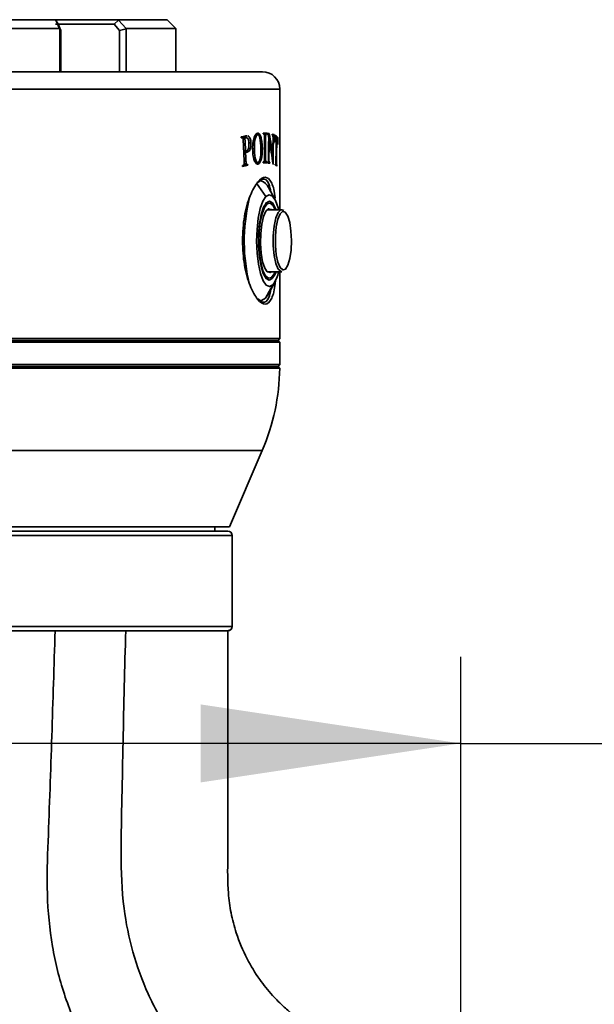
# Model space of a CAD drawing. Header units: millimetres. Extents: x 0 to 297, y 0 to 209.
# Tile 32 of 42: x 90 to 97, y 168 to 179. Entities that reach past the tile are written whole.
import ezdxf

# ---------------------------------------------------------------- set-up
doc = ezdxf.new("R2010")
doc.units = ezdxf.units.MM
doc.layers.add('图层0', color=7, linetype='Continuous')
doc.styles.add('SLDTEXTSTYLE0', font='SIMSUN.TTC')
doc.dimstyles.new('SLDDIMSTYLE0', dxfattribs={"dimtxt": 4.5, "dimasz": 3, "dimexe": 0, "dimexo": 0.0625, "dimgap": 1.125, "dimtad": 2, "dimlfac": 10, "dimrnd": 1e-09, "dimzin": 12, "dimdsep": 46, "dimtxsty": 'SLDTEXTSTYLE0', "dimsah": 1, "dimcen": 0.09, "dimadec": 0, "dimazin": 3, "dimtfac": 1, "dimtofl": 0, "dimtmove": 0, "dimatfit": 3, "dimfxl": 0, "dimfrac": 2, "dimtolj": 1, "dimtzin": 12, "dimarcsym": 0})

# ---------------------------------------------------------------- blocks, each defined once
blk = doc.blocks.new('_D')
at = {"layer": '图层0'}
for p, q in [((76.924, 167.603), (76.924, 171.928)), ((95.362, 167.639), (95.362, 171.928)), ((95.362, 170.928), (76.924, 170.928)), ((95.362, 170.928), (107.885, 170.928))]:
    blk.add_line(p, q, dxfattribs=at)
for points in [[(76.924, 170.928), (79.924, 170.478), (79.924, 171.378)], [(95.362, 170.928), (92.362, 171.378), (92.362, 170.478)]]:
    blk.add_solid(points, dxfattribs=at)
at = {"layer": '图层0', "insert": (100.029, 176.165), "char_height": 4.5, "attachment_point": 1, "style": 'SLDTEXTSTYLE0'}
blk.add_mtext('185', dxfattribs=at)

msp = doc.modelspace()

# ---------------------------------------------------------------- linework, layer by layer
at = {"color": 7, "linetype": 'Continuous', "lineweight": 35}
for p, q in [((87.16210242, 179.27845345), (90.68562462, 179.27845345)), ((90.68253509, 179.27845345), (91.41358195, 179.27845345)), ((90.69102611, 179.27414479), (90.68562462, 179.27845345)), ((90.73261687, 179.17845344), (90.69102611, 179.27414479)), ((90.71935052, 179.22845355), (90.69102611, 179.27414479)), ((91.36457467, 179.22845349), (91.41503549, 179.27414479)), ((91.41358195, 179.27845345), (91.41503549, 179.27414479)), ((91.41358195, 179.27845345), (91.97386352, 179.27845345)), ((91.41503549, 179.27414479), (91.50279961, 179.17845344)), ((92.07386352, 179.17845345), (91.97386352, 179.27845345)), ((90.73261686, 179.17845345), (87.11511018, 179.17845345)), ((91.36457475, 179.22845345), (90.68660522, 179.22845345)), ((90.71935065, 179.22845347), (90.74746402, 179.15504721)), ((90.73559755, 179.17282865), (90.73261686, 179.17845343)), ((90.73559755, 178.67845345), (90.73559755, 179.17282865)), ((90.74746399, 179.15504678), (90.73559755, 179.17282865)), ((91.42567636, 179.15504721), (91.36457478, 179.22845347)), ((91.50070651, 179.17282865), (91.4256766, 179.15504682)), ((91.50279961, 179.17845343), (91.50070651, 179.17282865)), ((91.50070651, 179.17282865), (91.50070651, 178.67845345)), ((92.07386352, 179.17845345), (91.50279961, 179.17845345)), ((92.07386352, 178.67845345), (92.07386352, 179.17845345)), ((90.747464, 179.15504717), (90.747464, 178.67845345)), ((91.42567632, 178.67845345), (91.42567632, 179.15504721)), ((84.77386352, 178.67845345), (93.07386352, 178.67845345)), ((93.27386352, 177.08595345), (93.27386352, 178.47845345)), ((92.83871809, 177.91731553), (92.83005771, 177.91731553)), ((92.83006924, 177.91705151), (92.83581842, 177.91705151)), ((92.83801377, 177.91740404), (92.88659912, 177.91740404)), ((92.89057131, 177.91782916), (92.84201711, 177.91782916)), ((92.84868021, 177.90948358), (92.87298255, 177.90948358)), ((92.89703108, 177.93747184), (92.88364577, 177.93729943)), ((92.97722679, 177.91215991), (92.99230591, 177.91215991)), ((92.99543176, 177.94924954), (93.01723036, 177.94924954)), ((93.01950326, 177.94933842), (92.99550806, 177.94933842)), ((93.08394882, 177.96079955), (93.08394941, 177.97031184)), ((93.08736564, 177.96079705), (93.08394882, 177.96079955)), ((93.08394941, 177.97028154), (93.12340557, 177.97028154)), ((93.08747942, 177.96077179), (93.1202693, 177.96077179)), ((93.09587664, 177.94814454), (93.11240114, 177.94814454)), ((93.09758459, 177.68968915), (93.09759768, 177.90847184)), ((93.11073726, 177.68967905), (93.11074987, 177.90846174)), ((93.12340504, 177.96076924), (93.1202693, 177.96077179)), ((93.12340504, 177.96076924), (93.12340557, 177.97028154)), ((93.13027981, 177.95899779), (93.13039264, 177.96828401)), ((93.13034307, 177.96420398), (93.15296423, 177.96420398)), ((93.1874838, 177.94789354), (93.18757187, 177.95717976)), ((93.18752276, 177.9520014), (93.20954266, 177.9520014)), ((93.20681026, 177.94329434), (93.19321007, 177.94329434)), ((93.19573163, 177.93151633), (93.2018069, 177.93151633)), ((93.20946634, 177.94271518), (93.20954266, 177.9520014)), ((93.21634442, 177.91824272), (93.22274382, 177.91824272)), ((93.22482373, 177.9195292), (93.21637604, 177.9195292)), ((93.22538634, 177.91936727), (93.25305262, 177.91936727)), ((93.23351682, 177.90963568), (93.23986629, 177.90963568)), ((92.91834192, 177.85634726), (92.9414185, 177.85634726)), ((93.05533762, 177.7990112), (93.07314161, 177.7990112)), ((93.14618065, 177.8925563), (93.15144963, 177.8925563)), ((92.85805797, 177.76808115), (92.87881242, 177.76808115)), ((92.8581263, 177.76646225), (92.89104029, 177.76646225)), ((92.8586634, 177.753734), (92.87938774, 177.753734)), ((92.88693458, 177.75231937), (92.90334075, 177.75231937)), ((92.96092717, 177.78735687), (92.98191538, 177.78735687)), ((93.18310039, 177.69999289), (93.19476359, 177.69999289)), ((92.85752283, 177.59921535), (92.90603206, 177.59921535)), ((92.86048454, 177.60696622), (92.89765522, 177.60696622)), ((92.86285476, 177.61546527), (92.88797657, 177.61546527)), ((92.99462584, 177.62967516), (93.02034285, 177.62967516)), ((93.08392815, 177.62786936), (93.08392874, 177.63738165)), ((93.08734574, 177.63737915), (93.08392874, 177.63738165)), ((93.08392874, 177.63737915), (93.08734574, 177.63737915)), ((93.08392874, 177.63735388), (93.12025121, 177.63735388)), ((93.08392874, 177.63735134), (93.12338713, 177.63735134)), ((93.09376605, 177.64352671), (93.11436369, 177.64352671)), ((93.09656672, 177.65460179), (93.11160102, 177.65460179)), ((93.12338713, 177.63735134), (93.12025121, 177.63735388)), ((93.1233866, 177.62783905), (93.12338713, 177.63735134)), ((93.13136917, 177.62731849), (93.13148159, 177.63660471)), ((93.13141891, 177.63142635), (93.15997903, 177.63142635)), ((93.13142539, 177.63196175), (93.15722297, 177.63196175)), ((93.13147483, 177.63604611), (93.1352617, 177.63604611)), ((93.13147534, 177.63608883), (93.13446535, 177.63608883)), ((93.14117277, 177.64375592), (93.15046281, 177.64375592)), ((93.15987823, 177.62214013), (93.15997903, 177.63142635)), ((93.2221566, 177.61096895), (93.2250188, 177.61096895)), ((93.22216139, 177.6112717), (93.224006, 177.6112717)), ((93.22501626, 177.61141119), (93.224006, 177.6112717)), ((93.22660619, 177.61273055), (93.23694963, 177.61273055)), ((93.22781134, 177.59944596), (93.24054451, 177.59944596)), ((93.229471, 177.59831459), (93.2419885, 177.59831459)), ((93.11382907, 177.23862446), (93.00575243, 177.39263835)), ((93.22043899, 177.19938144), (93.14454648, 177.34154838)), ((93.14380237, 177.17345345), (93.12726573, 177.17345345)), ((93.29644608, 177.08595345), (93.13212838, 177.08595345)), ((93.15547635, 177.08595345), (93.14380237, 177.08845345)), ((93.29644608, 177.08595345), (93.32020473, 177.07540678)), ((93.13212838, 176.37095345), (93.29644608, 176.37095345)), ((93.27386352, 175.59845345), (93.27386352, 176.37095345)), ((93.1930009, 176.21828243), (93.10882519, 176.06426854)), ((93.12726573, 176.28345345), (93.14380237, 176.28345345)), ((93.14454648, 176.11535852), (93.22043899, 176.25752546)), ((93.10882519, 176.06426854), (93.14454648, 176.11535852)), ((84.57386352, 175.59845345), (93.27386352, 175.59845345)), ((93.27386352, 175.55845345), (84.57386352, 175.55845345)), ((84.59386352, 175.57845345), (93.25386352, 175.57845345)), ((93.25386352, 175.57845345), (93.27386352, 175.59845345)), ((93.27386352, 175.55845345), (93.25386352, 175.57845345)), ((93.27386352, 175.29845345), (93.27386352, 175.55845345)), ((84.57386352, 175.29845345), (93.01152642, 175.29845345)), ((93.01152642, 175.29845345), (93.27386352, 175.29845345)), ((93.25386352, 175.27845345), (93.27386352, 175.29845345)), ((84.59379374, 175.27845345), (93.2539333, 175.27845345)), ((93.27364486, 175.25853351), (90.04966977, 175.25853351)), ((93.27364486, 175.25853351), (93.2539333, 175.27845345)), ((92.69529209, 173.42845345), (93.0717261, 174.30679946)), ((92.69529209, 173.42845345), (85.15243495, 173.42845345)), ((88.92386334, 173.37845345), (92.67386334, 173.37845345)), ((92.52386334, 173.37845345), (92.52386334, 173.42845345)), ((92.72386334, 172.27845303), (92.72386334, 173.32845345)), ((92.67355755, 172.22845303), (89.50143635, 172.22845303)), ((89.50913732, 172.27845303), (92.72355347, 172.27845303)), ((92.6738507, 172.20359776), (92.67385138, 172.22845318)), ((92.72355347, 172.27845303), (92.72386334, 172.27845303))]:
    msp.add_line(p, q, dxfattribs=at)
at = {"color": 8, "linetype": 'Continuous', "lineweight": 35}
for p, q in [((93.27386352, 178.47845345), (84.57386352, 178.47845345)), ((93.09759768, 177.90846174), (93.11074987, 177.90846174)), ((93.19639563, 177.89513582), (93.20051276, 177.89513582)), ((93.09758454, 177.68967905), (93.11073726, 177.68967905)), ((93.1439488, 177.68314082), (93.14926601, 177.68314082)), ((92.86283073, 177.65468808), (92.88344818, 177.65468808)), ((93.22993496, 177.65218549), (93.23657535, 177.65218549)), ((93.33810081, 177.0559968), (93.31319452, 177.06583381)), ((93.16550808, 176.29047644), (93.18739912, 176.29047644)), ((93.0717261, 174.30679946), (84.77600095, 174.30679946)), ((92.72386334, 173.32845345), (88.92386334, 173.32845345))]:
    msp.add_line(p, q, dxfattribs=at)
at = {"color": 7, "linetype": 'Continuous', "lineweight": 35, "flags": 128}
for points in [[(93.11382907, 177.23862446), (93.07878222, 177.18407027), (93.04882148, 177.09846654), (93.02598861, 176.98764703), (93.01183964, 176.85916391), (93.00733879, 176.72177309), (93.01279279, 176.58483752), (93.02782997, 176.45768914), (93.05142555, 176.3489929), (93.08197155, 176.26615626), (93.1173863, 176.21482442), (93.15525634, 176.19849555), (93.1930009, 176.21828243)], [(93.26126415, 177.08595345), (93.25540441, 177.107914), (93.22485842, 177.19075063), (93.18944367, 177.24208247), (93.15157362, 177.25841134), (93.11382907, 177.23862446)], [(93.11943085, 177.16643045), (93.08679589, 177.11395367), (93.05955802, 177.03024596), (93.03992388, 176.92208882), (93.02948412, 176.79824448), (93.0290845, 176.6687461), (93.03875739, 176.54408484), (93.05771916, 176.43436004), (93.08443364, 176.34846093), (93.11673657, 176.29334656), (93.15201097, 176.27348196), (93.18739912, 176.29047644)], [(93.22172565, 177.08595345), (93.19659406, 177.13426772), (93.16333108, 177.16196329), (93.12926477, 177.15453848), (93.09715495, 177.11259479), (93.06960299, 177.03953025), (93.04884098, 176.94126413), (93.03655094, 176.82575735)], [(93.14380237, 177.17345345), (93.11909697, 177.16433354), (93.11304018, 177.15923133)], [(93.23099539, 177.08595345), (93.22239633, 177.10844596), (93.19009339, 177.16356033), (93.15481899, 177.18342493), (93.11943085, 177.16643045)], [(93.17970008, 177.08595345), (93.1762279, 177.08907802), (93.14439457, 177.09700335), (93.11344422, 177.06885245), (93.08640649, 177.00738093), (93.06592802, 176.91860604), (93.05401338, 176.81121768)], [(93.31319452, 177.06583381), (93.30757062, 177.06467144), (93.27791826, 177.03691164), (93.25235703, 176.97572561), (93.23365689, 176.88774381), (93.22384428, 176.78250042), (93.22398256, 176.6714002), (93.23405673, 176.56648259), (93.25297511, 176.47911703), (93.2786876, 176.41877095), (93.30840785, 176.39198377), (93.31359859, 176.39103723)], [(93.03655094, 176.82575735), (93.03372852, 176.70236758), (93.04060239, 176.58109113), (93.05661566, 176.4717531), (93.08047104, 176.38321141), (93.1102359, 176.32263917), (93.14349888, 176.2949436), (93.1775652, 176.30236842), (93.20967502, 176.34431211), (93.22172565, 176.37095345)], [(93.05401338, 176.81121768), (93.05182886, 176.69572779), (93.0595883, 176.58344132), (93.07653215, 176.48534964), (93.10100182, 176.41105466), (93.13060206, 176.36782888), (93.16243539, 176.35990354), (93.17970008, 176.37095345)], [(93.14380237, 176.36845345), (93.15257898, 176.36986435), (93.15547635, 176.37095345)], [(93.18739912, 176.29047644), (93.22003407, 176.34295322), (93.23099539, 176.37095345)], [(93.1130402, 176.29767555), (93.1336583, 176.28497786), (93.14380237, 176.28345345)], [(93.03535103, 176.043059), (93.06351512, 176.03882329), (93.10882519, 176.06426854)]]:
    msp.add_lwpolyline(points, dxfattribs=at)
at = {"color": 8, "linetype": 'Continuous', "lineweight": 35, "flags": 128}
for points in [[(93.29644608, 176.37095345), (93.28875219, 176.37204482), (93.25727074, 176.40041939), (93.23003455, 176.46434154), (93.20999508, 176.55688432), (93.19932391, 176.66801927), (93.19917744, 176.7857032), (93.20957154, 176.89718323), (93.22937984, 176.99037878), (93.25645581, 177.05519065), (93.28786534, 177.08459547), (93.29644608, 177.08595345)], [(93.31359859, 176.39103723), (93.33891521, 176.40165829), (93.36690373, 176.44674615), (93.38934042, 176.52236136), (93.40379392, 176.62030984), (93.40869797, 176.72997737), (93.40352114, 176.83947975), (93.38882442, 176.93695071), (93.36620042, 177.01182776), (93.33810081, 177.0559968)]]:
    msp.add_lwpolyline(points, dxfattribs=at)
at = {"color": 7, "linetype": 'Continuous', "lineweight": 35}
for centre, radius, start, end in [((93.07386352, 178.47845345), 0.2, 0, 90), ((93.02044697, 177.28869766), 0.13488471, 23.067880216, 74.149051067), ((94.92366994, 176.72327994), 2.05923455, 165.089984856, 192.366541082), ((92.86416641, 176.4569097), 0.40629434, 324.032511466, 347.786122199), ((90.77386352, 175.2915977), 2.5, 336.801409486, 359.242202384), ((92.67386334, 173.32845345), 0.05, 0, 90), ((92.67355551, 172.27845099), 0.04999796, 270.002336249, 0.002336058), ((92.67386334, 172.27845303), 0.05, 270, 0.014811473)]:
    msp.add_arc(centre, radius, start, end, dxfattribs=at)
at = {"color": 8, "linetype": 'Continuous', "lineweight": 35}
msp.add_arc((93.02947208, 176.8127507), 0.01480821, 61.442804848, 84.05327274, dxfattribs=at)
at = {"color": 7, "linetype": 'Continuous', "lineweight": 35}
for centre, major_axis, ratio, start_param, end_param in [((88.92386352, 177.99977471), (4.34998586, 0.11817684), 0.093839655, 5.8248088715, 5.8538352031), ((88.92386352, 170.10390994), (-1.20967973, 44.52503543), 0.093844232, 4.8862018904, 4.8864137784), ((88.92386352, 177.98823697), (4.34998745, 0.11469308), 0.0911233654, 5.8251675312, 5.8281526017), ((88.92386352, 171.09324189), (-1.2096437, 44.59990402), 0.0936869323, 4.8600723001, 4.8632796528), ((88.92386352, 177.97029583), (4.35, -0.00025465), 0.0002041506, 0.2637775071, 0.2965799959), ((88.92386352, 177.97245797), (4.34999941, -0.05309971), 0.0424871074, 0.2368347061, 0.2580636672), ((88.92386352, 174.2993279), (1.20117224, 98.83072684), 0.0423033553, 4.7471580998, 4.7495529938), ((88.92386352, 178.21499018), (-2.20781896, 5.65653046), 0.6626095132, 4.3710498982, 4.4163724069), ((88.92386352, 177.96290527), (4.34999946, -0.05210461), 0.0416939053, 0.1974081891, 0.2001164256), ((88.92386352, 177.97233597), (4.34999944, -0.05254038), 0.0420412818, 0.1726878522, 0.2000226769), ((88.92386352, 177.96337053), (4.3499994, -0.0534233), 0.0427450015, 0.1728074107, 0.1755903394), ((88.92386352, 174.56335252), (1.22463763, 28.87387807), 0.1445617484, 4.8332225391, 4.8359622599), ((88.92386352, 177.99715757), (4.34998501, -0.11994335), 0.0952152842, 0.10048175, 0.1644360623), ((88.92386352, 177.97622687), (4.34998463, -0.12070767), 0.095810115, 0.1388545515, 0.1482545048), ((88.92386352, 171.64649482), (1.20995588, 43.96352797), 0.0950410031, 4.8521475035, 4.8580614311), ((88.92386352, 171.15955214), (1.20995588, 43.96352797), 0.0950410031, 4.8632285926, 4.8691521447), ((88.92386352, 177.97543376), (4.34998538, -0.1191912), 0.0946297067, 0.1166561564, 0.1276980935), ((88.92386352, 162.50313856), (1.20189945, 85.45429568), 0.0489227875, 4.8935290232, 4.8944733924), ((88.92386352, 170.60342271), (-1.20967021, 44.54477854), 0.0938027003, 4.8686986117, 4.8736959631), ((88.92386352, 173.79880292), (1.20117435, 98.78243471), 0.0423240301, 4.7522359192, 4.7543576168), ((88.92386352, 178.1336158), (-2.22122443, 5.62623686), 0.6647679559, 4.3653916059, 4.4142746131), ((88.92386352, 169.00684588), (1.20118129, 98.62371903), 0.0423921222, 4.8011644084, 4.8031608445), ((88.92386352, 168.50971626), (1.20118325, 98.5791426), 0.0424112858, 4.8053366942, 4.8082571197), ((88.92386352, 177.92000714), (4.34998156, -0.12638362), 0.1002204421, 0.1652800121, 0.1674621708), ((88.92386352, 177.92202613), (4.34998103, -0.12729794), 0.1009297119, 0.1017543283, 0.1039742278), ((88.92386352, 171.10245265), (-1.20967445, 44.53598237), 0.0938211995, 4.8574984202, 4.85974721), ((88.92386352, 177.66374521), (4.34998745, 0.11469308), 0.0911233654, 5.8324870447, 5.8354683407), ((88.92386352, 170.10344738), (-1.20967973, 44.52503543), 0.093844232, 4.8786707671, 4.8788823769), ((88.92386352, 177.65616727), (4.34998608, 0.11771555), 0.09348024, 5.8325715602, 5.8664617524), ((88.92386352, 177.66541942), (4.3499862, 0.11745518), 0.0932773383, 5.8632274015, 5.8662623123), ((88.92386352, 171.60915184), (-1.20967973, 44.52503543), 0.093844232, 4.8447805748, 4.8449910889), ((88.92386352, 177.62785333), (4.35, -0.00025465), 0.0002041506, 0.2637942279, 0.2965967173), ((88.92386352, 177.63161658), (4.34999944, -0.05254038), 0.0420412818, 0.2299364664, 0.2571699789), ((88.92386352, 177.64091399), (4.34999944, -0.05244045), 0.0419616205, 0.2543490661, 0.2570662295), ((88.92386352, 177.64108117), (4.3499994, -0.0534233), 0.0427450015, 0.2298517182, 0.2326224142), ((88.92386352, 177.62397124), (4.34999966, -0.04623326), 0.0370104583, 0.187215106, 0.1893090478), ((88.92386352, 172.30057957), (1.21066029, 42.62308387), 0.0980251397, 4.8399040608, 4.8401218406), ((88.92386352, 177.65677709), (4.34998513, -0.1197054), 0.095030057, 0.1239665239, 0.1571369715), ((88.92386352, 177.66602393), (4.34998519, -0.11957724), 0.0949302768, 0.1541579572, 0.1569136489), ((88.92386352, 177.66470102), (4.34998631, -0.1172259), 0.0930986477, 0.123641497, 0.1263582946), ((88.92386352, 170.88677291), (1.21066029, 42.62308387), 0.0980251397, 4.8730745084, 4.8732933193)]:
    msp.add_ellipse(centre, major_axis=major_axis, ratio=ratio, start_param=start_param, end_param=end_param, dxfattribs=at)
for points, knots in [([(92.83581842, 177.91705151), (92.83700242, 177.9172056), (92.84019858, 177.91762154), (92.8450355, 177.91586249), (92.84787659, 177.91096813), (92.84909905, 177.90886218)], [0, 0, 0, 0, 0.251068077, 0.677748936, 1, 1, 1, 1]), ([(92.84909905, 177.90886218), (92.84980551, 177.90650562), (92.85156078, 177.90065056), (92.85283442, 177.88698838), (92.8534075, 177.8762453), (92.85375752, 177.86968379)], [0, 0, 0, 0, 0.20772255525, 0.51610286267, 1, 1, 1, 1]), ([(92.87166178, 177.92794953), (92.87293992, 177.92700328), (92.87558669, 177.92504379), (92.87755158, 177.92028823), (92.87856761, 177.91782916)], [0, 0, 0, 0, 0.4829069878, 1, 1, 1, 1]), ([(92.87298255, 177.90948358), (92.87521416, 177.91118162), (92.87857005, 177.91373513), (92.88312109, 177.91632246), (92.88543794, 177.91704294), (92.88659912, 177.91740404)], [0, 0, 0, 0, 0.49751410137, 0.7481607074, 1, 1, 1, 1]), ([(92.88659912, 177.91740404), (92.89069049, 177.91744062), (92.89770398, 177.91750334), (92.90675905, 177.90730395), (92.91348765, 177.89019583), (92.91778408, 177.86870763), (92.91877295, 177.85244291), (92.91918622, 177.84564553)], [0, 0, 0, 0, 0.2440971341, 0.4184352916, 0.5934423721, 0.830090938, 1, 1, 1, 1]), ([(92.9414185, 177.85634726), (92.9407235, 177.86623617), (92.93932799, 177.88609237), (92.9316646, 177.91158286), (92.92090907, 177.9309358), (92.91185206, 177.9353879), (92.90734247, 177.93760465)], [0, 0, 0, 0, 0.23181258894, 0.46546201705, 0.73384737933, 1, 1, 1, 1]), ([(92.97905814, 177.91840841), (92.97607766, 177.90908547), (92.9686762, 177.88593368), (92.96132659, 177.83919735), (92.96098146, 177.80224259), (92.96080883, 177.78375791)], [0, 0, 0, 0, 0.2520286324, 0.6258664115, 1, 1, 1, 1]), ([(93.01857796, 177.96772501), (93.01500979, 177.96677816), (93.00520529, 177.96417647), (92.99107753, 177.94799813), (92.98257769, 177.92707295), (92.97905814, 177.91840841)], [0, 0, 0, 0, 0.2510734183, 0.6898901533, 1, 1, 1, 1]), ([(92.98191538, 177.78735687), (92.98183423, 177.79829166), (92.98167179, 177.8201815), (92.98343655, 177.86039335), (92.98731174, 177.89209559), (92.99170653, 177.90975186), (92.99230591, 177.91215991)], [0, 0, 0, 0, 0.2514513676, 0.5033684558, 0.9322669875, 1, 1, 1, 1]), ([(92.99230591, 177.91215991), (92.99489431, 177.92030508), (93.00008898, 177.93665167), (93.00943196, 177.94717561), (93.0151772, 177.94870352), (93.01723036, 177.94924954)], [0, 0, 0, 0, 0.38958382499, 0.78185764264, 1, 1, 1, 1]), ([(93.01723036, 177.94924954), (93.01967682, 177.94923277), (93.02572505, 177.94919132), (93.03518086, 177.94078225), (93.04032868, 177.92593485), (93.04292319, 177.91845172)], [0, 0, 0, 0, 0.2520014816, 0.6230070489, 1, 1, 1, 1]), ([(93.07314161, 177.7990112), (93.07232271, 177.82097365), (93.07067618, 177.86513265), (93.05937866, 177.91843022), (93.04401325, 177.95531521), (93.02949682, 177.96814306), (93.02071772, 177.96780693), (93.01857796, 177.96772501)], [0, 0, 0, 0, 0.2464463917, 0.4955196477, 0.7058115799, 0.9282964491, 1, 1, 1, 1]), ([(93.04292319, 177.91845172), (93.04627227, 177.90206636), (93.05189121, 177.87457567), (93.05469063, 177.82926412), (93.0553038, 177.80301519), (93.05561344, 177.78975989)], [0, 0, 0, 0, 0.4220895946, 0.7081644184, 1, 1, 1, 1]), ([(93.08736564, 177.96079705), (93.08793942, 177.96072787), (93.08908855, 177.96058931), (93.09132296, 177.95893308), (93.09284455, 177.95634233), (93.09385367, 177.95462413)], [0, 0, 0, 0, 0.2514265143, 0.50354243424, 1, 1, 1, 1]), ([(93.09385367, 177.95462413), (93.09415776, 177.95392305), (93.09476685, 177.95251878), (93.09577755, 177.94930178), (93.0963795, 177.94608628), (93.0966663, 177.94380303), (93.0966982, 177.9435491)], [0, 0, 0, 0, 0.25250420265, 0.50577347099, 0.94503425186, 1, 1, 1, 1]), ([(93.0966982, 177.9435491), (93.09690079, 177.94066877), (93.09730519, 177.93491906), (93.09754595, 177.92313887), (93.09757702, 177.91433034), (93.09759768, 177.90847184)], [0, 0, 0, 0, 0.2515990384, 0.50224273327, 1, 1, 1, 1]), ([(93.11074987, 177.90846174), (93.11075158, 177.91186707), (93.110755, 177.91867939), (93.11103027, 177.93046651), (93.11129611, 177.94084212), (93.11218642, 177.94672561), (93.11240114, 177.94814454)], [0, 0, 0, 0, 0.2515498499, 0.503222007, 0.8801913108, 1, 1, 1, 1]), ([(93.11240114, 177.94814454), (93.1132203, 177.95126872), (93.11477853, 177.95721166), (93.11772162, 177.96032884), (93.11950428, 177.96063878), (93.1202693, 177.96077179)], [0, 0, 0, 0, 0.3875230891, 0.7371609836, 1, 1, 1, 1]), ([(93.13027981, 177.95899779), (93.13075335, 177.95888766), (93.13170056, 177.95866737), (93.13357952, 177.95805375), (93.13493553, 177.95665279), (93.13583777, 177.95572064)], [0, 0, 0, 0, 0.250684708, 0.5014299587, 1, 1, 1, 1]), ([(93.13583777, 177.95572064), (93.13702966, 177.95386275), (93.13942541, 177.95012833), (93.14318741, 177.9386109), (93.14521147, 177.92756354), (93.14647807, 177.9206504)], [0, 0, 0, 0, 0.2703434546, 0.543401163, 1, 1, 1, 1]), ([(93.18980423, 177.94738416), (93.1903314, 177.94717654), (93.19178497, 177.94660409), (93.19385266, 177.94355716), (93.19494204, 177.93788002), (93.19538023, 177.93559649)], [0, 0, 0, 0, 0.2538233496, 0.69986306, 1, 1, 1, 1]), ([(93.19538023, 177.93559649), (93.19563449, 177.93303735), (93.19623672, 177.9269759), (93.19644378, 177.91330185), (93.19641918, 177.90274931), (93.19640369, 177.89610504)], [0, 0, 0, 0, 0.2129854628, 0.50446699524, 1, 1, 1, 1]), ([(93.20051276, 177.89513582), (93.20054285, 177.89827226), (93.20060305, 177.9045454), (93.20082748, 177.91552399), (93.2010986, 177.92501132), (93.20167899, 177.93034161), (93.2018069, 177.93151633)], [0, 0, 0, 0, 0.2515412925, 0.5031020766, 0.8904908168, 1, 1, 1, 1]), ([(93.2018069, 177.93151633), (93.2022863, 177.93422254), (93.20319075, 177.93932827), (93.20520727, 177.94315244), (93.20658178, 177.94321468), (93.20737444, 177.94325057)], [0, 0, 0, 0, 0.3231480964, 0.6096738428, 1, 1, 1, 1]), ([(93.2166489, 177.86707322), (93.21707398, 177.87770929), (93.21771697, 177.89379737), (93.22007892, 177.91038358), (93.22171825, 177.91615876), (93.22263498, 177.91802154), (93.22274382, 177.91824272)], [0, 0, 0, 0, 0.4769153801, 0.7213801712, 0.966917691, 1, 1, 1, 1]), ([(93.22274382, 177.91824272), (93.2231725, 177.91869657), (93.22424573, 177.91983281), (93.22596367, 177.91943651), (93.22721237, 177.91875006), (93.22783891, 177.91840563)], [0, 0, 0, 0, 0.2488979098, 0.6231297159, 1, 1, 1, 1]), ([(92.91918622, 177.84564553), (92.91924805, 177.83508613), (92.91935593, 177.81666051), (92.91463901, 177.79285008), (92.90839951, 177.7770594), (92.90175385, 177.76899966), (92.89764197, 177.76751846), (92.89611843, 177.76696965)], [0, 0, 0, 0, 0.2883811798, 0.5032104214, 0.7175067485, 0.89533084, 1, 1, 1, 1]), ([(92.90334075, 177.75231937), (92.91052972, 177.75537481), (92.92171416, 177.7601284), (92.93354432, 177.7841248), (92.93978847, 177.80968066), (92.94189196, 177.83517075), (92.94154494, 177.85069215), (92.9414185, 177.85634726)], [0, 0, 0, 0, 0.335363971, 0.5217520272, 0.7083459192, 0.8937380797, 1, 1, 1, 1]), ([(93.02242892, 177.61191987), (93.02874058, 177.61445746), (93.04141631, 177.61955372), (93.05633481, 177.65236758), (93.06744012, 177.69719828), (93.07300714, 177.74846494), (93.0731016, 177.7839702), (93.07314161, 177.7990112)], [0, 0, 0, 0, 0.2084772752, 0.4186860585, 0.6114159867, 0.835385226, 1, 1, 1, 1]), ([(93.2455965, 177.90496391), (93.24656879, 177.90369157), (93.24811798, 177.90166431), (93.24987241, 177.89164233), (93.2507521, 177.8812938), (93.2511011, 177.87407714), (93.2512248, 177.87151927)], [0, 0, 0, 0, 0.3978391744, 0.6338910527, 0.8702365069, 1, 1, 1, 1]), ([(93.2512248, 177.87151927), (93.25130849, 177.86905378), (93.25147593, 177.86412113), (93.25161949, 177.8538465), (93.25165953, 177.84611878), (93.25168615, 177.84098254)], [0, 0, 0, 0, 0.2510064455, 0.5021808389, 1, 1, 1, 1]), ([(92.874293, 177.76646225), (92.87302193, 177.7645195), (92.86725065, 177.75569851), (92.86026689, 177.75379986), (92.85482124, 177.75231937)], [0, 0, 0, 0, 0.2202415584, 1, 1, 1, 1]), ([(92.89611843, 177.76696965), (92.89326386, 177.76670849), (92.88897122, 177.76631577), (92.88318374, 177.7671021), (92.88027016, 177.76775465), (92.87881242, 177.76808115)], [0, 0, 0, 0, 0.4979587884, 0.7488159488, 1, 1, 1, 1]), ([(92.87938774, 177.753734), (92.88339593, 177.75279302), (92.88942205, 177.75137832), (92.89740108, 177.75122013), (92.90135819, 177.75195246), (92.90334075, 177.75231937)], [0, 0, 0, 0, 0.4977732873, 0.7483773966, 1, 1, 1, 1]), ([(92.96080883, 177.78375791), (92.96224709, 177.75564979), (92.96465914, 177.70851066), (92.9796479, 177.65488461), (92.99630879, 177.62238347), (93.01155736, 177.61156328), (93.02007651, 177.61184271), (93.02242892, 177.61191987)], [0, 0, 0, 0, 0.30642566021, 0.51389559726, 0.72119038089, 0.9230118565, 1, 1, 1, 1]), ([(92.99662947, 177.66071291), (92.99249033, 177.67903971), (92.98609973, 177.70733534), (92.98285361, 177.75200052), (92.98222998, 177.77550164), (92.98191538, 177.78735687)], [0, 0, 0, 0, 0.4767182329, 0.7360283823, 1, 1, 1, 1]), ([(93.05561344, 177.78975989), (93.05562773, 177.76472354), (93.0556496, 177.72641494), (93.0498678, 177.67753506), (93.04141427, 177.64809564), (93.03138167, 177.63250819), (93.02463726, 177.63049772), (93.02200642, 177.62971348)], [0, 0, 0, 0, 0.3473779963, 0.5315296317, 0.7169605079, 0.8895928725, 1, 1, 1, 1]), ([(93.09758459, 177.68968915), (93.09757977, 177.68628427), (93.09757013, 177.67947397), (93.09732514, 177.66781446), (93.09706293, 177.65747585), (93.0961596, 177.65155141), (93.09592401, 177.6500063)], [0, 0, 0, 0, 0.2518476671, 0.5037364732, 0.8705734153, 1, 1, 1, 1]), ([(93.11160102, 177.65460179), (93.11140676, 177.65748223), (93.11101899, 177.66323225), (93.11078677, 177.67501232), (93.11075704, 177.68382078), (93.11073726, 177.68967905)], [0, 0, 0, 0, 0.2516063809, 0.5022641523, 1, 1, 1, 1]), ([(93.1439633, 177.68411004), (93.14392385, 177.68097244), (93.14384494, 177.67469689), (93.1435526, 177.6638725), (93.14319169, 177.6544213), (93.14242873, 177.64905325), (93.14224059, 177.64772953)], [0, 0, 0, 0, 0.2516916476, 0.5034123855, 0.8775459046, 1, 1, 1, 1]), ([(93.15046281, 177.64375592), (93.15016034, 177.64630851), (93.1494005, 177.65272106), (93.14920408, 177.66636326), (93.14924292, 177.67688369), (93.14926601, 177.68314082)], [0, 0, 0, 0, 0.2113464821, 0.5309402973, 1, 1, 1, 1]), ([(92.86239586, 177.61257722), (92.86152359, 177.60955844), (92.8597746, 177.60350545), (92.85516481, 177.59755853), (92.85162512, 177.59626429), (92.84963104, 177.59553517)], [0, 0, 0, 0, 0.30285962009, 0.60726685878, 1, 1, 1, 1]), ([(92.86302875, 177.64996895), (92.86315675, 177.64681482), (92.86341281, 177.64050492), (92.86352903, 177.62927077), (92.8636016, 177.61957184), (92.86260048, 177.61376423), (92.86239586, 177.61257722)], [0, 0, 0, 0, 0.2515652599, 0.5032606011, 0.8984718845, 1, 1, 1, 1]), ([(92.88797657, 177.61546527), (92.88729383, 177.61780667), (92.88562138, 177.62354217), (92.8843302, 177.63720016), (92.88378629, 177.64798448), (92.88344818, 177.65468808)], [0, 0, 0, 0, 0.2070001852, 0.5070669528, 1, 1, 1, 1]), ([(92.90032944, 177.60723316), (92.89923523, 177.60707667), (92.89632611, 177.60666063), (92.89181819, 177.60842487), (92.88915181, 177.61331145), (92.88797657, 177.61546527)], [0, 0, 0, 0, 0.2521461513, 0.6703740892, 1, 1, 1, 1]), ([(93.02200642, 177.62971348), (93.01966185, 177.62976279), (93.01397854, 177.62988231), (93.00515334, 177.63859827), (92.99948474, 177.65190762), (92.99691904, 177.65981992), (92.99662947, 177.66071291)], [0, 0, 0, 0, 0.2515615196, 0.6097925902, 0.9559605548, 1, 1, 1, 1]), ([(93.09592401, 177.6500063), (93.09505129, 177.64683332), (93.09339694, 177.64081847), (93.09018197, 177.6378532), (93.08820424, 177.63752264), (93.08734574, 177.63737915)], [0, 0, 0, 0, 0.3871994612, 0.7339927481, 1, 1, 1, 1]), ([(93.11436369, 177.64352671), (93.11407143, 177.6442258), (93.11348606, 177.64562597), (93.11251561, 177.64880154), (93.11191015, 177.65199422), (93.11163632, 177.654304), (93.11160102, 177.65460179)], [0, 0, 0, 0, 0.2528522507, 0.5064298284, 0.9363645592, 1, 1, 1, 1]), ([(93.12025121, 177.63735388), (93.11973729, 177.63742557), (93.11870801, 177.63756916), (93.11668519, 177.63921944), (93.11528924, 177.64180946), (93.11436369, 177.64352671)], [0, 0, 0, 0, 0.2515069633, 0.5037303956, 1, 1, 1, 1]), ([(93.14224059, 177.64772953), (93.14168419, 177.64531854), (93.14056941, 177.64048799), (93.13781359, 177.63626166), (93.13572603, 177.6361539), (93.13446535, 177.63608883)], [0, 0, 0, 0, 0.2829989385, 0.5670029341, 1, 1, 1, 1]), ([(93.15722297, 177.63196175), (93.15659976, 177.63216965), (93.15489653, 177.63273786), (93.15239328, 177.63585323), (93.15102403, 177.64145847), (93.15046281, 177.64375592)], [0, 0, 0, 0, 0.2540242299, 0.6942435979, 1, 1, 1, 1]), ([(93.22869698, 177.6212304), (93.22830928, 177.61872746), (93.22756363, 177.61391362), (93.22655201, 177.61232081), (93.22606638, 177.61155618)], [0, 0, 0, 0, 0.5199468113, 1, 1, 1, 1]), ([(93.23001281, 177.65691579), (93.22996758, 177.65381142), (93.22987709, 177.64760052), (93.22959417, 177.63675165), (93.22931252, 177.62739191), (93.22880506, 177.62231222), (93.22869698, 177.6212304)], [0, 0, 0, 0, 0.251244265, 0.5026634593, 0.8940832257, 1, 1, 1, 1]), ([(93.23694963, 177.61273055), (93.2367831, 177.61592526), (93.23645319, 177.6222543), (93.2364043, 177.63575691), (93.23650716, 177.6456366), (93.23657535, 177.65218549)], [0, 0, 0, 0, 0.25574884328, 0.50666336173, 1, 1, 1, 1]), ([(93.24054451, 177.59944596), (93.2402142, 177.59982347), (93.23927483, 177.60089708), (93.23792614, 177.60452371), (93.23721762, 177.61047829), (93.23694963, 177.61273055)], [0, 0, 0, 0, 0.2521693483, 0.7171399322, 1, 1, 1, 1]), ([(92.8423401, 176.72845345), (92.84731758, 176.82435035), (92.85728666, 177.01641595), (92.92907879, 177.2594288), (93.01900087, 177.42129776), (93.10901032, 177.47997001), (93.1772697, 177.41718848), (93.21237754, 177.31735481), (93.22041769, 177.22824516), (93.22122146, 177.21933695)], [0, 0, 0, 0, 0.1630895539, 0.3266413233, 0.4904081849, 0.6542802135, 0.8181408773, 0.9818197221, 1, 1, 1, 1]), ([(93.17297138, 177.28830094), (93.16498797, 177.32329519), (93.14423623, 177.41425776), (93.09024518, 177.45796248), (93.04120942, 177.41701589), (93.02082009, 177.39999007)], [0, 0, 0, 0, 0.2675432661, 0.695440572, 1, 1, 1, 1]), ([(93.22508832, 176.27811132), (93.22314503, 176.25509693), (93.21432217, 176.15060738), (93.17754418, 176.03836942), (93.10875398, 175.97720584), (93.01876016, 176.03583099), (92.92888022, 176.19802775), (92.85725498, 176.44084233), (92.84730877, 176.63264001), (92.8423401, 176.72845345)], [0, 0, 0, 0, 0.0449859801, 0.2042445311, 0.3638660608, 0.5234521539, 0.6826901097, 0.8414863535, 1, 1, 1, 1]), ([(93.02087725, 176.05696564), (93.04118589, 176.03994829), (93.09018644, 175.99888893), (93.14418769, 176.04252789), (93.16497646, 176.13358113), (93.17297445, 176.16861171)], [0, 0, 0, 0, 0.3033793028, 0.7319916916, 1, 1, 1, 1]), ([(90.68231138, 172.22845303), (90.67598966, 172.02596149), (90.66334638, 171.62098376), (90.64408475, 171.01352933), (90.62415138, 170.40606193), (90.6006976, 169.79888885), (90.58056054, 169.19121091), (90.63469928, 168.597025), (90.77578113, 168.0310363), (90.99187663, 167.5031526), (91.28860272, 167.01539341), (91.66188108, 166.58323158), (92.09831957, 166.21632126), (92.52145622, 165.95076549), (92.80132063, 165.8218462), (92.90913375, 165.77218219)], [0, 0, 0, 0, 0.082001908, 0.1640016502, 0.2460054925, 0.3280046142, 0.4099955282, 0.4919334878, 0.5685766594, 0.6452626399, 0.721958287, 0.7986393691, 0.8753339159, 0.9519744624, 1, 1, 1, 1]), ([(93.39363654, 166.46412664), (93.31043744, 166.50090466), (93.07063285, 166.60690984), (92.70011044, 166.8364508), (92.3135127, 167.17813868), (91.9922686, 167.58212163), (91.74298876, 168.03371973), (91.5685685, 168.51865007), (91.45628095, 169.06542217), (91.43785591, 169.66546506), (91.45434551, 170.30582206), (91.46578312, 170.94683111), (91.4795624, 171.58766602), (91.49108775, 172.01485788), (91.4968504, 172.22845303)], [0, 0, 0, 0, 0.0415949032, 0.1198888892, 0.1982021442, 0.2764905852, 0.3547898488, 0.4330825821, 0.5113778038, 0.6090586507, 0.7068000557, 0.8045300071, 0.90226536, 1, 1, 1, 1]), ([(94.09085183, 167.4514743), (93.99915426, 167.48293606), (93.82894155, 167.54133664), (93.61339192, 167.66271857), (93.45066981, 167.77733028), (93.31349837, 167.89363345), (93.17778988, 168.02990917), (93.0301141, 168.21402967), (92.88411642, 168.4535494), (92.77566311, 168.71286961), (92.70881655, 168.96881988), (92.66887197, 169.2580137), (92.67628306, 169.63527016), (92.67313855, 170.12024483), (92.67402502, 170.65699485), (92.67375993, 171.21509732), (92.67384932, 171.73092785), (92.67385028, 172.06010834), (92.6738507, 172.20359776)], [0, 0, 0, 0, 0.05393516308, 0.10011661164, 0.13715937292, 0.16458808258, 0.20016687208, 0.2440366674, 0.29568402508, 0.35589848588, 0.39982582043, 0.44266338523, 0.5179396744, 0.60938290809, 0.71282515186, 0.81674613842, 0.92011983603, 1, 1, 1, 1])]:
    msp.add_open_spline(points, degree=3, knots=knots, dxfattribs=at)

# ---------------------------------------------------------------- dimensions: what is measured, and where the dimension line sits
at = {"layer": '图层0'}
dim = msp.add_linear_dim(base=(76.92386352, 170.92845345), p1=(95.36208345, 166.63864728), p2=(76.92386352, 166.60345345), dimstyle='SLDDIMSTYLE0', dxfattribs=at)
dim.commit()
dim.dimension.update_dxf_attribs({"geometry": '_D', "text_midpoint": (103.95686513, 170.92845345), "dimtype": 160})

doc.saveas('drawing.dxf')
